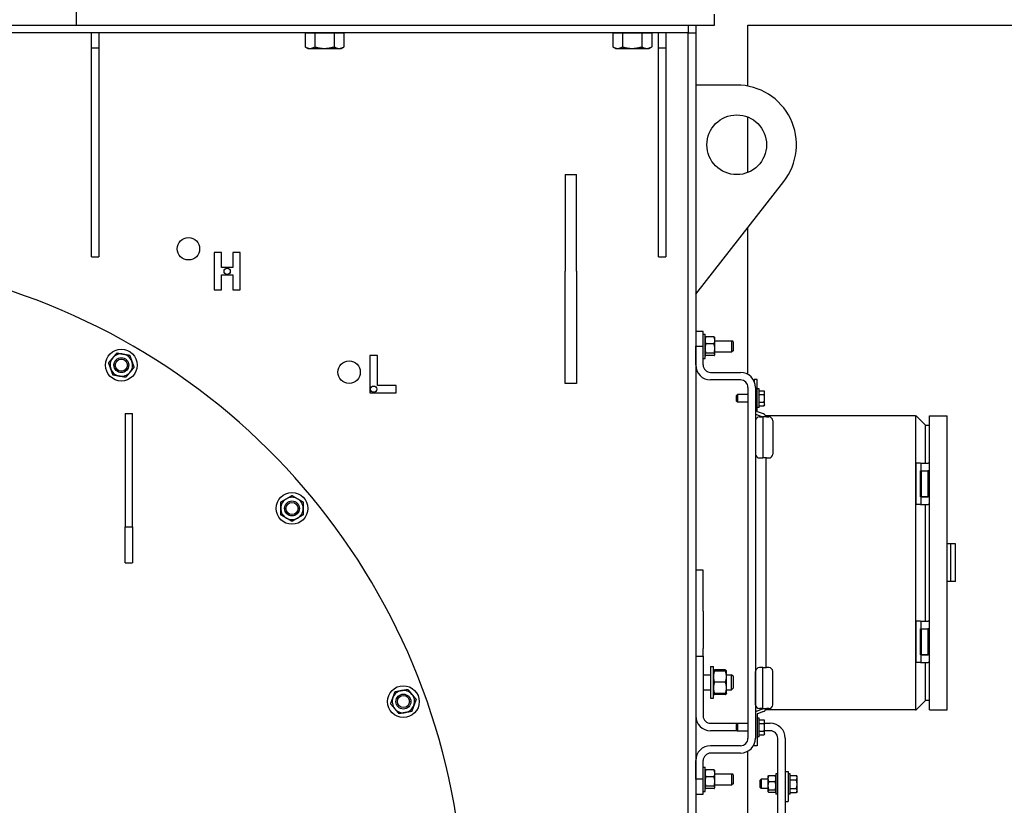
# Model space of a CAD drawing. Header units: inches. Extents: x 5 to 1128, y -85 to 748.
# Tile 119 of 256: x 210 to 243, y 228 to 254. Entities that reach past the tile are written whole.
import ezdxf

# ---------------------------------------------------------------- set-up
doc = ezdxf.new("R2010")
doc.units = ezdxf.units.IN
doc.header["$LTSCALE"] = 32
doc.header["$MEASUREMENT"] = 0
doc.layers.add('Visible (ANSI)', color=7, linetype='Continuous', lineweight=30)

msp = doc.modelspace()

# ---------------------------------------------------------------- linework, layer by layer
at = {"layer": 'Visible (ANSI)'}
for p, q in [((211.80726, 254.04617), (211.80726, 254.54617)), ((211.80726, 254.04617), (211.80726, 254.42117)), ((233.18226, 254.04617), (233.18226, 254.42117)), ((232.30726, 253.79617), (186.80726, 253.79617)), ((207.80726, 254.04617), (211.80726, 254.04617)), ((211.80726, 254.04617), (233.18226, 254.04617)), ((212.30726, 253.29617), (212.30726, 253.79617)), ((212.55726, 253.79617), (212.55726, 253.29617)), ((219.47031, 253.79617), (219.47031, 253.32241)), ((219.47031, 253.79617), (219.62868, 253.79617)), ((219.55726, 253.79617), (219.55726, 253.79617)), ((219.62868, 253.79617), (219.78704, 253.79617)), ((219.78704, 253.79617), (220.11177, 253.79617)), ((219.78704, 253.79617), (219.78704, 253.32241)), ((220.11177, 253.79617), (220.4365, 253.79617)), ((220.4365, 253.79617), (220.60286, 253.79617)), ((220.4365, 253.79617), (220.4365, 253.32241)), ((220.60286, 253.79617), (220.76922, 253.79617)), ((220.68226, 253.79617), (220.68226, 253.79617)), ((220.76922, 253.79617), (220.76922, 253.32241)), ((229.78281, 253.79617), (229.78281, 253.32241)), ((229.78281, 253.79617), (229.94118, 253.79617)), ((229.86976, 253.79617), (229.86976, 253.79617)), ((229.94118, 253.79617), (230.09954, 253.79617)), ((230.09954, 253.79617), (230.42427, 253.79617)), ((230.09954, 253.79617), (230.09954, 253.32241)), ((230.42427, 253.79617), (230.749, 253.79617)), ((230.749, 253.79617), (230.91536, 253.79617)), ((230.749, 253.79617), (230.749, 253.32241)), ((230.91536, 253.79617), (231.08172, 253.79617)), ((230.99476, 253.79617), (230.99476, 253.79617)), ((231.08172, 253.79617), (231.08172, 253.32241)), ((231.30726, 253.29617), (231.30726, 253.79617)), ((231.55726, 253.79617), (231.55726, 253.29617)), ((232.30726, 254.04617), (232.30726, 253.79617)), ((232.30726, 207.73806), (232.30726, 253.79617)), ((232.30726, 253.79617), (232.55726, 253.79617)), ((232.55726, 254.04617), (232.55726, 253.79617)), ((232.55726, 253.79617), (232.55726, 207.73806)), ((234.30726, 254.04617), (269.93226, 254.04617)), ((234.30726, 252.0107), (234.30726, 254.04617)), ((212.30726, 253.29617), (212.55726, 253.29617)), ((212.30726, 246.29617), (212.30726, 253.29617)), ((212.55726, 253.29617), (212.55726, 246.29617)), ((219.55726, 253.27217), (219.47546, 253.31939)), ((219.55726, 253.27217), (219.62868, 253.27217)), ((219.62868, 253.27217), (220.11177, 253.27217)), ((220.11177, 253.27217), (220.60286, 253.27217)), ((220.60286, 253.27217), (220.68226, 253.27217)), ((220.68226, 253.27217), (220.76406, 253.31939)), ((229.86976, 253.27217), (229.78796, 253.31939)), ((229.86976, 253.27217), (229.94118, 253.27217)), ((229.94118, 253.27217), (230.42427, 253.27217)), ((230.42427, 253.27217), (230.91536, 253.27217)), ((230.91536, 253.27217), (230.99476, 253.27217)), ((230.99476, 253.27217), (231.07656, 253.31939)), ((231.30726, 253.29617), (231.55726, 253.29617)), ((231.30726, 246.29617), (231.30726, 253.29617)), ((231.55726, 253.29617), (231.55726, 246.29617)), ((233.93226, 252.04617), (232.55726, 252.04617)), ((234.30726, 249.11914), (234.30726, 250.97319)), ((228.18226, 249.04617), (228.18226, 245.81313)), ((228.18226, 249.04617), (228.55726, 249.04617)), ((228.55726, 245.81313), (228.55726, 249.04617)), ((232.55726, 245.04617), (235.50694, 248.81313)), ((234.30726, 242.35418), (234.30726, 247.28105)), ((212.30726, 246.29617), (212.55726, 246.29617)), ((216.66695, 246.43463), (216.41695, 246.43463)), ((216.41695, 246.43463), (216.41695, 245.18463)), ((216.66695, 245.93463), (216.66695, 246.43463)), ((217.04195, 246.43463), (217.04195, 245.93463)), ((217.29195, 246.43463), (217.04195, 246.43463)), ((217.29195, 245.18463), (217.29195, 246.43463)), ((231.30726, 246.29617), (231.55726, 246.29617)), ((217.04195, 245.93463), (216.66695, 245.93463)), ((216.66695, 245.68463), (217.04195, 245.68463)), ((216.66695, 245.18463), (216.66695, 245.68463)), ((217.04195, 245.68463), (217.04195, 245.18463)), ((228.18226, 242.04617), (228.18226, 245.81313)), ((228.55726, 245.81313), (228.55726, 242.04617)), ((216.41695, 245.18463), (216.66695, 245.18463)), ((217.04195, 245.18463), (217.29195, 245.18463)), ((232.80726, 243.79617), (232.55726, 243.79617)), ((232.80726, 243.29617), (232.80726, 243.79617)), ((232.80726, 243.70242), (232.86976, 243.70242)), ((232.86976, 242.88992), (232.86976, 243.70242)), ((232.86976, 243.57767), (232.87506, 243.58684)), ((233.17262, 243.60929), (232.89491, 243.60929)), ((233.19776, 243.57767), (233.19247, 243.58684)), ((233.19776, 243.49323), (233.19776, 243.57767)), ((232.55726, 242.67117), (232.55726, 243.29617)), ((232.55726, 243.29617), (232.80726, 243.29617)), ((232.80726, 242.67117), (232.80726, 243.29617)), ((233.17262, 243.37717), (232.89491, 243.37717)), ((233.19776, 243.22061), (233.19776, 243.49323)), ((233.19776, 243.48367), (233.77007, 243.48367)), ((233.19776, 243.02355), (233.19776, 243.22061)), ((233.77007, 243.10867), (233.77007, 243.48367)), ((233.80726, 243.44533), (233.77007, 243.48367)), ((233.80726, 243.44533), (233.80726, 243.14701)), ((221.88943, 242.98703), (221.63943, 242.98703)), ((221.63943, 242.98703), (221.63943, 241.73703)), ((221.88943, 241.98703), (221.88943, 242.98703)), ((232.80726, 242.88992), (232.86976, 242.88992)), ((232.86976, 243.01467), (232.87506, 243.0055)), ((233.17262, 243.06405), (232.89491, 243.06405)), ((233.17262, 242.98305), (232.89491, 242.98305)), ((233.19776, 243.01467), (233.19247, 243.0055)), ((233.19776, 243.10867), (233.77007, 243.10867)), ((233.19776, 243.01467), (233.19776, 243.02355)), ((233.80726, 243.14701), (233.77007, 243.10867)), ((233.05726, 242.42117), (234.05726, 242.42117)), ((222.51443, 241.98703), (221.88943, 241.98703)), ((222.51443, 241.73703), (222.51443, 241.98703)), ((228.55726, 242.04617), (228.18226, 242.04617)), ((234.05726, 242.17117), (233.05726, 242.17117)), ((234.30726, 241.92117), (234.30726, 230.17117)), ((234.51884, 242.18117), (234.51884, 242.11339)), ((234.61726, 242.18117), (234.51884, 242.18117)), ((234.55726, 241.92117), (234.55726, 230.17117)), ((234.61726, 241.11614), (234.61726, 242.18117)), ((221.63943, 241.73703), (222.51443, 241.73703)), ((233.92976, 241.6505), (233.9595, 241.68117)), ((233.92976, 241.46184), (233.92976, 241.6505)), ((233.9595, 241.68117), (233.9595, 241.43117)), ((234.30726, 241.68117), (233.9595, 241.68117)), ((234.67976, 241.86867), (234.61726, 241.86867)), ((234.67976, 241.24367), (234.67976, 241.86867)), ((234.67977, 241.77517), (234.67976, 241.77517)), ((234.67977, 241.80904), (234.84821, 241.80904)), ((234.67977, 241.74519), (234.67977, 241.80904)), ((234.67977, 241.68134), (234.67977, 241.74519)), ((234.67977, 241.68134), (234.84821, 241.68134)), ((234.67977, 241.55491), (234.67977, 241.68134)), ((234.67977, 241.42847), (234.67977, 241.55491)), ((234.86777, 241.77517), (234.84869, 241.80821)), ((234.86777, 241.74519), (234.86777, 241.77517)), ((234.86777, 241.55491), (234.86777, 241.74519)), ((234.86777, 241.36588), (234.86777, 241.55491)), ((233.92976, 241.46184), (233.9595, 241.43117)), ((234.30726, 241.43117), (233.9595, 241.43117)), ((234.67976, 241.24367), (234.61726, 241.24367)), ((234.67977, 241.33717), (234.67976, 241.33717)), ((234.67977, 241.42847), (234.84821, 241.42847)), ((234.67977, 241.36588), (234.67977, 241.42847)), ((234.67977, 241.30329), (234.67977, 241.36588)), ((234.67977, 241.30329), (234.84821, 241.30329)), ((234.86777, 241.33717), (234.84869, 241.30413)), ((234.86777, 241.33717), (234.86777, 241.36588)), ((213.43226, 241.04617), (213.68226, 241.04617)), ((213.43226, 241.04617), (213.43226, 237.25304)), ((213.68226, 237.25304), (213.68226, 241.04617)), ((234.59714, 241.01173), (234.80127, 240.93743)), ((234.82798, 241.03245), (234.62384, 241.10675)), ((234.69328, 240.93188), (234.80708, 240.93188)), ((234.80785, 240.93188), (234.80785, 239.55617)), ((234.92685, 240.93188), (234.80785, 240.93188)), ((234.90628, 240.96857), (234.90628, 240.93188)), ((239.92242, 240.96857), (234.90628, 240.96857)), ((234.92685, 240.93188), (235.01028, 240.93188)), ((239.92242, 240.96857), (239.92242, 231.12605)), ((239.92242, 240.96857), (239.94688, 240.96857)), ((239.94688, 240.96857), (240.24486, 240.67059)), ((240.39646, 240.96857), (240.98701, 240.96857)), ((240.39646, 231.12605), (240.39646, 240.96857)), ((240.98701, 231.12605), (240.98701, 240.96857)), ((234.56328, 240.80188), (234.56328, 239.68617)), ((235.14028, 240.80188), (235.14028, 239.68617)), ((240.24486, 240.67059), (240.24486, 239.38196)), ((240.26932, 240.64613), (240.24486, 240.67059)), ((240.39646, 240.64613), (240.26932, 240.64613)), ((234.69328, 239.55617), (234.80785, 239.55617)), ((234.92685, 239.55617), (234.80785, 239.55617)), ((234.90628, 239.55617), (234.90628, 232.53845)), ((234.92685, 239.55617), (235.01028, 239.55617)), ((239.93514, 239.38196), (239.94104, 239.38196)), ((239.93514, 239.38196), (239.93514, 238.004)), ((240.09336, 239.38196), (239.94104, 239.38196)), ((240.09336, 239.38196), (240.10748, 239.38196)), ((240.10748, 239.38196), (240.34291, 239.38196)), ((240.10748, 239.38196), (240.10748, 239.12802)), ((240.36798, 239.38196), (240.34291, 239.38196)), ((240.36798, 239.38196), (240.37145, 239.38196)), ((240.39646, 239.38196), (240.37145, 239.38196)), ((240.09336, 238.25794), (240.09336, 239.12802)), ((240.09336, 239.12802), (240.10748, 239.12802)), ((240.10748, 239.12802), (240.34291, 239.12802)), ((240.10981, 238.25794), (240.10981, 239.12802)), ((240.11811, 239.12113), (240.33307, 239.12113)), ((240.11811, 239.12113), (240.11811, 238.26483)), ((240.16437, 239.12802), (240.16437, 239.12113)), ((240.28681, 239.12802), (240.28681, 239.12113)), ((240.32831, 239.12113), (240.32831, 239.12802)), ((240.34779, 239.12113), (240.33307, 239.12113)), ((240.33307, 239.12113), (240.33307, 238.26483)), ((240.34056, 239.12113), (240.34056, 239.12802)), ((240.36798, 239.12802), (240.34291, 239.12802)), ((240.34779, 239.12113), (240.3687, 239.12113)), ((240.36798, 239.12802), (240.37145, 239.12802)), ((240.39646, 239.12113), (240.3687, 239.12113)), ((240.39646, 239.12802), (240.37145, 239.12802)), ((240.09336, 238.25794), (240.10748, 238.25794)), ((240.10748, 238.25794), (240.34291, 238.25794)), ((240.10748, 238.25794), (240.10748, 238.004)), ((240.11811, 238.26483), (240.33307, 238.26483)), ((240.16437, 238.26483), (240.16437, 238.25794)), ((240.28681, 238.26483), (240.28681, 238.25794)), ((240.32831, 238.25794), (240.32831, 238.26483)), ((240.34779, 238.26483), (240.33307, 238.26483)), ((240.34056, 238.25794), (240.34056, 238.26483)), ((240.36798, 238.25794), (240.34291, 238.25794)), ((240.34779, 238.26483), (240.3687, 238.26483)), ((240.36798, 238.25794), (240.37145, 238.25794)), ((240.39646, 238.26483), (240.3687, 238.26483)), ((240.39646, 238.25794), (240.37145, 238.25794)), ((239.93514, 238.004), (239.94104, 238.004)), ((240.09336, 238.004), (239.94104, 238.004)), ((240.09336, 238.004), (240.10748, 238.004)), ((240.10748, 238.004), (240.34291, 238.004)), ((240.24486, 238.004), (240.24486, 234.09062)), ((240.36798, 238.004), (240.34291, 238.004)), ((240.36798, 238.004), (240.37145, 238.004)), ((240.39646, 238.004), (240.37145, 238.004)), ((213.43226, 237.25304), (213.68226, 237.25304)), ((213.43226, 236.04617), (213.43226, 237.25304)), ((213.68226, 237.25304), (213.68226, 236.04617)), ((241.10512, 236.67723), (240.98701, 236.67723)), ((241.2626, 236.67723), (241.10512, 236.67723)), ((241.10512, 235.41739), (241.10512, 236.67723)), ((241.2626, 235.41739), (241.2626, 236.67723)), ((213.43226, 236.04617), (213.68226, 236.04617)), ((232.80726, 235.79617), (232.55726, 235.79617)), ((232.80726, 234.42117), (232.80726, 235.79617)), ((241.10512, 235.41739), (240.98701, 235.41739)), ((241.2626, 235.41739), (241.10512, 235.41739)), ((232.80726, 234.42117), (232.80726, 233.17117)), ((239.93514, 234.09062), (239.94104, 234.09062)), ((239.93514, 234.09062), (239.93514, 232.71267)), ((240.09336, 234.09062), (239.94104, 234.09062)), ((240.09336, 234.09062), (240.10748, 234.09062)), ((240.10748, 234.09062), (240.34291, 234.09062)), ((240.10748, 234.09062), (240.10748, 233.83668)), ((240.36798, 234.09062), (240.34291, 234.09062)), ((240.36798, 234.09062), (240.37145, 234.09062)), ((240.39646, 234.09062), (240.37145, 234.09062)), ((240.09336, 232.9666), (240.09336, 233.83668)), ((240.09336, 233.83668), (240.10748, 233.83668)), ((240.10748, 233.83668), (240.34291, 233.83668)), ((240.10981, 232.9666), (240.10981, 233.83668)), ((240.11811, 233.82979), (240.33307, 233.82979)), ((240.11811, 233.82979), (240.11811, 232.97349)), ((240.16437, 233.83668), (240.16437, 233.82979)), ((240.28681, 233.83668), (240.28681, 233.82979)), ((240.32831, 233.82979), (240.32831, 233.83668)), ((240.34779, 233.82979), (240.33307, 233.82979)), ((240.33307, 233.82979), (240.33307, 232.97349)), ((240.34056, 233.82979), (240.34056, 233.83668)), ((240.36798, 233.83668), (240.34291, 233.83668)), ((240.34779, 233.82979), (240.3687, 233.82979)), ((240.36798, 233.83668), (240.37145, 233.83668)), ((240.39646, 233.82979), (240.3687, 233.82979)), ((240.39646, 233.83668), (240.37145, 233.83668)), ((232.80726, 232.92117), (232.80726, 233.17117)), ((240.11811, 232.97349), (240.33307, 232.97349)), ((240.16437, 232.97349), (240.16437, 232.9666)), ((240.28681, 232.97349), (240.28681, 232.9666)), ((240.32831, 232.9666), (240.32831, 232.97349)), ((240.34779, 232.97349), (240.33307, 232.97349)), ((240.34056, 232.9666), (240.34056, 232.97349)), ((240.34779, 232.97349), (240.3687, 232.97349)), ((240.39646, 232.97349), (240.3687, 232.97349)), ((232.55726, 232.92117), (232.80726, 232.92117)), ((232.80726, 232.92117), (232.80726, 230.92117)), ((239.93514, 232.71267), (239.94104, 232.71267)), ((240.09336, 232.71267), (239.94104, 232.71267)), ((240.09336, 232.9666), (240.10748, 232.9666)), ((240.09336, 232.71267), (240.10748, 232.71267)), ((240.10748, 232.9666), (240.34291, 232.9666)), ((240.10748, 232.9666), (240.10748, 232.71267)), ((240.10748, 232.71267), (240.34291, 232.71267)), ((240.24486, 232.71267), (240.24486, 231.42403)), ((240.36798, 232.9666), (240.34291, 232.9666)), ((240.36798, 232.71267), (240.34291, 232.71267)), ((240.36798, 232.9666), (240.37145, 232.9666)), ((240.36798, 232.71267), (240.37145, 232.71267)), ((240.39646, 232.9666), (240.37145, 232.9666)), ((240.39646, 232.71267), (240.37145, 232.71267)), ((233.05726, 232.57742), (233.05726, 231.51492)), ((233.05726, 232.57742), (233.15106, 232.57742)), ((233.15106, 231.51492), (233.15106, 232.57742)), ((233.15106, 232.42117), (233.15602, 232.42975)), ((233.55557, 232.45833), (233.18456, 232.45833)), ((233.55557, 232.42117), (233.18456, 232.42117)), ((233.58906, 232.42117), (233.58411, 232.42975)), ((233.58906, 232.23367), (233.58906, 232.42117)), ((234.56328, 231.29274), (234.56328, 232.40845)), ((234.80785, 232.53845), (234.69328, 232.53845)), ((234.80785, 232.53845), (234.92685, 232.53845)), ((234.80785, 231.16274), (234.80785, 232.53845)), ((235.01028, 232.53845), (234.92685, 232.53845)), ((235.14028, 231.29274), (235.14028, 232.40845)), ((232.80726, 232.29617), (233.05726, 232.29617)), ((233.55557, 232.04617), (233.18456, 232.04617)), ((233.58906, 232.29617), (233.76149, 232.29617)), ((233.58906, 231.85867), (233.58906, 232.23367)), ((233.76149, 231.79617), (233.76149, 232.29617)), ((233.80726, 232.24898), (233.76149, 232.29617)), ((233.80726, 232.24898), (233.80726, 231.84336)), ((232.80726, 231.79617), (233.05726, 231.79617)), ((233.15106, 231.67117), (233.15602, 231.66258)), ((233.55557, 231.67117), (233.18456, 231.67117)), ((233.58906, 231.67117), (233.58411, 231.66258)), ((233.58906, 231.67117), (233.58906, 231.85867)), ((233.58906, 231.79617), (233.76149, 231.79617)), ((233.80726, 231.84336), (233.76149, 231.79617)), ((233.05726, 231.51492), (233.15106, 231.51492)), ((233.55557, 231.63401), (233.18456, 231.63401)), ((240.24486, 231.42403), (239.94688, 231.12605)), ((240.24486, 231.42403), (240.26932, 231.44849)), ((240.26932, 231.44849), (240.39646, 231.44849)), ((234.59714, 231.0829), (234.80127, 231.1572)), ((234.82798, 231.06217), (234.62384, 230.98787)), ((234.80708, 231.16274), (234.69328, 231.16274)), ((234.80785, 231.16274), (234.92685, 231.16274)), ((234.90628, 231.16274), (234.90628, 231.12605)), ((239.92242, 231.12605), (234.90628, 231.12605)), ((235.01028, 231.16274), (234.92685, 231.16274)), ((239.92242, 231.12605), (239.94688, 231.12605)), ((240.39646, 231.12605), (240.98701, 231.12605)), ((233.05726, 230.67117), (234.30726, 230.67117)), ((234.61726, 230.97848), (234.61726, 229.91345)), ((234.67976, 230.84867), (234.61726, 230.84867)), ((234.67976, 230.22367), (234.67976, 230.84867)), ((234.67977, 230.75517), (234.67976, 230.75517)), ((234.67977, 230.78905), (234.84821, 230.78905)), ((234.67977, 230.72533), (234.67977, 230.78905)), ((234.67977, 230.66162), (234.67977, 230.72533)), ((234.86777, 230.75517), (234.84859, 230.78839)), ((234.86777, 230.72533), (234.86777, 230.75517)), ((234.86777, 230.53518), (234.86777, 230.72533)), ((234.86777, 230.67117), (235.05726, 230.67117)), ((233.9498, 230.42117), (233.05726, 230.42117)), ((233.92976, 230.6305), (233.9595, 230.66117)), ((233.92976, 230.44184), (233.92976, 230.6305)), ((233.92976, 230.44184), (233.9595, 230.41117)), ((233.9595, 230.66117), (233.9595, 230.41117)), ((234.30726, 230.66117), (233.9595, 230.66117)), ((234.30726, 230.41117), (233.9595, 230.41117)), ((234.67977, 230.66162), (234.84821, 230.66162)), ((234.67977, 230.53518), (234.67977, 230.66162)), ((234.67977, 230.40874), (234.67977, 230.53518)), ((234.67977, 230.40874), (234.84821, 230.40874)), ((234.67977, 230.34602), (234.67977, 230.40874)), ((234.67977, 230.28329), (234.67977, 230.34602)), ((234.86777, 230.34602), (234.86777, 230.53518)), ((235.05726, 230.42117), (234.86777, 230.42117)), ((234.86777, 230.31717), (234.86777, 230.34602)), ((234.67976, 230.22367), (234.61726, 230.22367)), ((234.67977, 230.31717), (234.67976, 230.31717)), ((234.67977, 230.28329), (234.84821, 230.28329)), ((234.86777, 230.31717), (234.84859, 230.28395)), ((235.30726, 204.17117), (235.30726, 230.17117)), ((235.55726, 230.17117), (235.55726, 204.17117)), ((234.05726, 229.92117), (233.05726, 229.92117)), ((234.30726, 212.04617), (234.30726, 229.73816)), ((234.51884, 229.91345), (234.51884, 229.97895)), ((234.61726, 229.91345), (234.51884, 229.91345)), ((232.55726, 228.79617), (232.55726, 229.42117)), ((232.80726, 228.79617), (232.80726, 229.42117)), ((234.05726, 229.67117), (233.05726, 229.67117)), ((232.80726, 229.20242), (232.86976, 229.20242)), ((232.86976, 228.38992), (232.86976, 229.20242)), ((232.86976, 229.07767), (232.87506, 229.08684)), ((233.17262, 229.10929), (232.89491, 229.10929)), ((233.19776, 229.07767), (233.19247, 229.08684)), ((233.19776, 228.99323), (233.19776, 229.07767)), ((235.55726, 229.05492), (235.65726, 229.05492)), ((235.65726, 229.05492), (235.65726, 228.05492)), ((232.80726, 228.79617), (232.55726, 228.79617)), ((232.80726, 228.29617), (232.80726, 228.79617)), ((233.17262, 228.87717), (232.89491, 228.87717)), ((233.19776, 228.72061), (233.19776, 228.99323)), ((233.19776, 228.98367), (233.77007, 228.98367)), ((233.19776, 228.52355), (233.19776, 228.72061)), ((233.77007, 228.60867), (233.77007, 228.98367)), ((233.80726, 228.94533), (233.77007, 228.98367)), ((233.80726, 228.94533), (233.80726, 228.64701)), ((234.71976, 228.76209), (234.7528, 228.79617)), ((234.71976, 228.51775), (234.71976, 228.76209)), ((234.7528, 228.79617), (234.7528, 228.48367)), ((234.97876, 228.79617), (234.7528, 228.79617)), ((234.97876, 228.88992), (234.98451, 228.89988)), ((234.97876, 228.88992), (234.97876, 228.81948)), ((234.97876, 228.81948), (234.97876, 228.57905)), ((235.00109, 228.91991), (235.22243, 228.91991)), ((235.00109, 228.71905), (235.22243, 228.71905)), ((235.24476, 228.88992), (235.23901, 228.89988)), ((235.24476, 228.98367), (235.24476, 228.29617)), ((235.30726, 228.98367), (235.24476, 228.98367)), ((235.71976, 228.98367), (235.65726, 228.98367)), ((235.71976, 228.29617), (235.71976, 228.98367)), ((235.71977, 228.88992), (235.71976, 228.88992)), ((235.71977, 228.92842), (235.93244, 228.92842)), ((235.71977, 228.85194), (235.71977, 228.92842)), ((235.71977, 228.77545), (235.71977, 228.85194)), ((235.71977, 228.6312), (235.71977, 228.77545)), ((235.71977, 228.77545), (235.93244, 228.77545)), ((235.95477, 228.88992), (235.93563, 228.92307)), ((235.95477, 228.85194), (235.95477, 228.88992)), ((235.95477, 228.6312), (235.95477, 228.85194)), ((232.80726, 228.38992), (232.86976, 228.38992)), ((232.86976, 228.51467), (232.87506, 228.5055)), ((233.17262, 228.56405), (232.89491, 228.56405)), ((233.17262, 228.48305), (232.89491, 228.48305)), ((233.19776, 228.51467), (233.19247, 228.5055)), ((233.19776, 228.60867), (233.77007, 228.60867)), ((233.19776, 228.51467), (233.19776, 228.52355)), ((233.80726, 228.64701), (233.77007, 228.60867)), ((234.71976, 228.51775), (234.7528, 228.48367)), ((234.97876, 228.48367), (234.7528, 228.48367)), ((234.97876, 228.57905), (234.97876, 228.3995)), ((234.97876, 228.3995), (234.97876, 228.38992)), ((234.97876, 228.38992), (234.98451, 228.37996)), ((235.00109, 228.43906), (235.22243, 228.43906)), ((235.00109, 228.35993), (235.22243, 228.35993)), ((235.24476, 228.38992), (235.23901, 228.37996)), ((235.71977, 228.38992), (235.71976, 228.38992)), ((235.71977, 228.48695), (235.71977, 228.6312)), ((235.71977, 228.41919), (235.71977, 228.48695)), ((235.71977, 228.48695), (235.93244, 228.48695)), ((235.71977, 228.35142), (235.71977, 228.41919)), ((235.95477, 228.38992), (235.93563, 228.35677)), ((235.95477, 228.41919), (235.95477, 228.6312)), ((235.95477, 228.38992), (235.95477, 228.41919)), ((232.55726, 228.29617), (232.80726, 228.29617)), ((235.30726, 228.29617), (235.24476, 228.29617)), ((235.55726, 228.05492), (235.65726, 228.05492)), ((235.71976, 228.29617), (235.65726, 228.29617)), ((235.71977, 228.35142), (235.93244, 228.35142))]:
    msp.add_line(p, q, dxfattribs=at)
for centre, radius in [((233.93226, 250.04617), 1), ((215.55726, 246.56283), 0.375), ((216.85445, 245.80963), 0.105), ((213.30726, 242.66572), 0.53125), ((213.30726, 242.66572), 0.25014), ((213.30726, 242.66572), 0.25), ((213.30726, 242.66572), 0.20281), ((220.94204, 242.43095), 0.375), ((221.76443, 241.86203), 0.105), ((219.02722, 237.8661), 0.53125), ((219.02722, 237.8661), 0.25014), ((219.02722, 237.8661), 0.25), ((219.02722, 237.8661), 0.20281), ((222.76065, 231.3996), 0.53125), ((222.76065, 231.3996), 0.25014), ((222.76065, 231.3996), 0.25), ((222.76065, 231.3996), 0.20281)]:
    msp.add_circle(centre, radius, dxfattribs=at)
for centre, radius, start, end in [((233.93226, 250.04617), 2, 321.937653, 90), ((202.55726, 224.04617), 22.25, 3.136973, 222.13328), ((213.30726, 242.66572), 0.375, 140, 200), ((213.30726, 242.66572), 0.375, 80, 140), ((213.30726, 242.66572), 0.375, 20, 80), ((213.30726, 242.66572), 0.375, 320, 20), ((233.05726, 242.67117), 0.5, 180, 270), ((233.05726, 242.67117), 0.25, 180, 270), ((213.30726, 242.66572), 0.375, 200, 260), ((213.30726, 242.66572), 0.375, 260, 320), ((234.05726, 241.92117), 0.5, 0, 90), ((234.05726, 241.92117), 0.25, 0, 90), ((234.63784, 241.12355), 0.119, 227.382623, 250), ((234.69328, 240.80188), 0.13, 90, 180), ((234.62726, 241.11614), 0.01, 180, 250), ((234.79785, 240.92803), 0.01, 0, 70), ((234.78728, 240.92062), 0.119, 5.426317, 70), ((235.01028, 240.80188), 0.13, 0, 90), ((234.69328, 239.68617), 0.13, 180, 270), ((235.01028, 239.68617), 0.13, 270, 0), ((219.02722, 237.8661), 0.375, 120, 180), ((219.02722, 237.8661), 0.375, 60, 120), ((219.02722, 237.8661), 0.375, 0, 60), ((219.02722, 237.8661), 0.375, 180, 240), ((219.02722, 237.8661), 0.375, 300, 0), ((219.02722, 237.8661), 0.375, 240, 300), ((234.69328, 232.40845), 0.13, 90, 180), ((235.01028, 232.40845), 0.13, 0, 90), ((222.76065, 231.3996), 0.375, 100, 160), ((222.76065, 231.3996), 0.375, 40, 100), ((222.76065, 231.3996), 0.375, 160, 220), ((222.76065, 231.3996), 0.375, 340, 40), ((222.76065, 231.3996), 0.375, 220, 280), ((222.76065, 231.3996), 0.375, 280, 340), ((234.63784, 230.97107), 0.119, 110, 132.617377), ((234.69328, 231.29274), 0.13, 180, 270), ((234.79785, 231.16659), 0.01, 290, 0), ((234.78728, 231.174), 0.119, 290, 354.573683), ((235.01028, 231.29274), 0.13, 270, 0), ((233.05726, 230.92117), 0.5, 180, 270), ((233.05726, 230.92117), 0.25, 180, 270), ((234.62726, 230.97848), 0.01, 110, 180), ((235.05726, 230.17117), 0.5, 0, 90), ((235.05726, 230.17117), 0.25, 0, 90), ((234.05726, 230.17117), 0.5, 270, 0), ((234.05726, 230.17117), 0.25, 270, 0), ((233.05726, 229.42117), 0.5, 90, 180), ((233.05726, 229.42117), 0.25, 90, 180)]:
    msp.add_arc(centre, radius, start, end, dxfattribs=at)
for points, weights in [([(219.47031, 253.32241), (219.55518, 253.27217), (219.62868, 253.27217)], [1, 1.0379548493, 1]), ([(219.62868, 253.27217), (219.70218, 253.27217), (219.78704, 253.32241)], [1, 1.0379548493, 1]), ([(219.78704, 253.32241), (219.96107, 253.27217), (220.11177, 253.27217)], [1, 1.0379548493, 1]), ([(220.11177, 253.27217), (220.26248, 253.27217), (220.4365, 253.32241)], [1, 1.0379548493, 1]), ([(220.4365, 253.32241), (220.52565, 253.27217), (220.60286, 253.27217)], [1, 1.0379548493, 1]), ([(220.60286, 253.27217), (220.68006, 253.27217), (220.76922, 253.32241)], [1, 1.0379548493, 1]), ([(220.76922, 253.32241), (220.76663, 253.32087), (220.76406, 253.31939)], [1, 1.00111611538, 1.00216658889]), ([(229.78281, 253.32241), (229.86768, 253.27217), (229.94118, 253.27217)], [1, 1.0379548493, 1]), ([(229.94118, 253.27217), (230.01468, 253.27217), (230.09954, 253.32241)], [1, 1.0379548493, 1]), ([(230.09954, 253.32241), (230.27357, 253.27217), (230.42427, 253.27217)], [1, 1.0379548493, 1]), ([(230.42427, 253.27217), (230.57498, 253.27217), (230.749, 253.32241)], [1, 1.0379548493, 1]), ([(230.749, 253.32241), (230.83815, 253.27217), (230.91536, 253.27217)], [1, 1.0379548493, 1]), ([(230.91536, 253.27217), (230.99256, 253.27217), (231.08172, 253.32241)], [1, 1.0379548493, 1]), ([(231.08172, 253.32241), (231.07913, 253.32087), (231.07656, 253.31939)], [1, 1.00111611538, 1.00216658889]), ([(232.89491, 243.60929), (232.86976, 243.54709), (232.86976, 243.49323)], [1, 1.0379548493, 1]), ([(232.87506, 243.58684), (232.88118, 243.59744), (232.89491, 243.60929)], [1.01887457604, 1.02037449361, 1]), ([(233.19776, 243.49323), (233.19776, 243.54709), (233.17262, 243.60929)], [1, 1.0379548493, 1]), ([(233.17262, 243.60929), (233.18635, 243.59744), (233.19247, 243.58684)], [1, 1.02037449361, 1.01887457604]), ([(232.86976, 243.49323), (232.86976, 243.43937), (232.89491, 243.37717)], [1, 1.0379548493, 1]), ([(232.89491, 243.37717), (232.86976, 243.29327), (232.86976, 243.22061)], [1, 1.0379548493, 1]), ([(232.86976, 243.22061), (232.86976, 243.14795), (232.89491, 243.06405)], [1, 1.0379548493, 1]), ([(233.17262, 243.37717), (233.19776, 243.43937), (233.19776, 243.49323)], [1, 1.0379548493, 1]), ([(233.19776, 243.22061), (233.19776, 243.29327), (233.17262, 243.37717)], [1, 1.0379548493, 1]), ([(233.17262, 243.06405), (233.19776, 243.14795), (233.19776, 243.22061)], [1, 1.0379548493, 1]), ([(212.88083, 242.74091), (212.95541, 242.82979), (213.02, 242.90676)], [1, 1.0379548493, 1]), ([(213.02, 242.90676), (213.08458, 242.98373), (213.15916, 243.07261)], [1, 1.0379548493, 1]), ([(213.15916, 243.07261), (213.27343, 243.05247), (213.37238, 243.03502)], [1, 1.0379548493, 1]), ([(213.37238, 243.03502), (213.47134, 243.01757), (213.5856, 242.99742)], [1, 1.0379548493, 1]), ([(213.5856, 242.99742), (213.62528, 242.88839), (213.65965, 242.79397)], [1, 1.0379548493, 1]), ([(232.89491, 243.06405), (232.86976, 243.04235), (232.86976, 243.02355)], [1, 1.0379548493, 1]), ([(232.86976, 243.02355), (232.86976, 243.00475), (232.89491, 242.98305)], [1, 1.0379548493, 1]), ([(233.19776, 243.02355), (233.19776, 243.04235), (233.17262, 243.06405)], [1, 1.0379548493, 1]), ([(233.17262, 242.98305), (233.19776, 243.00475), (233.19776, 243.02355)], [1, 1.0379548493, 1]), ([(212.95488, 242.53746), (212.92051, 242.63188), (212.88083, 242.74091)], [1, 1.0379548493, 1]), ([(213.7337, 242.59052), (213.65912, 242.50164), (213.59453, 242.42467)], [1, 1.0379548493, 1]), ([(213.65965, 242.79397), (213.69401, 242.69955), (213.7337, 242.59052)], [1, 1.0379548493, 1]), ([(213.02893, 242.33401), (212.98924, 242.44304), (212.95488, 242.53746)], [1, 1.0379548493, 1]), ([(213.24214, 242.29641), (213.14319, 242.31386), (213.02893, 242.33401)], [1, 1.0379548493, 1]), ([(213.45536, 242.25882), (213.3411, 242.27896), (213.24214, 242.29641)], [1, 1.0379548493, 1]), ([(213.59453, 242.42467), (213.52994, 242.3477), (213.45536, 242.25882)], [1, 1.0379548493, 1]), ([(234.86777, 241.74519), (234.86777, 241.77483), (234.84821, 241.80904)], [1, 1.0379548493, 1]), ([(234.84821, 241.80904), (234.84845, 241.80863), (234.84869, 241.80821)], [1, 1.00045427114, 1.00089766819]), ([(234.84821, 241.68134), (234.86777, 241.71556), (234.86777, 241.74519)], [1, 1.0379548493, 1]), ([(234.86777, 241.55491), (234.86777, 241.61359), (234.84821, 241.68134)], [1, 1.0379548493, 1]), ([(234.84821, 241.42847), (234.86777, 241.49623), (234.86777, 241.55491)], [1, 1.0379548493, 1]), ([(234.86777, 241.36588), (234.86777, 241.39493), (234.84821, 241.42847)], [1, 1.0379548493, 1]), ([(234.84821, 241.30329), (234.86777, 241.33683), (234.86777, 241.36588)], [1, 1.0379548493, 1]), ([(218.83972, 238.19086), (218.92674, 238.2411), (219.02722, 238.29912)], [1, 1.0379548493, 1]), ([(219.02722, 238.29912), (219.1277, 238.2411), (219.21472, 238.19086)], [1, 1.0379548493, 1]), ([(218.65222, 238.08261), (218.7527, 238.14062), (218.83972, 238.19086)], [1, 1.0379548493, 1]), ([(218.65222, 237.8661), (218.65222, 237.96658), (218.65222, 238.08261)], [1, 1.0379548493, 1]), ([(219.21472, 238.19086), (219.30174, 238.14062), (219.40222, 238.08261)], [1, 1.0379548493, 1]), ([(219.40222, 238.08261), (219.40222, 237.96658), (219.40222, 237.8661)], [1, 1.0379548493, 1]), ([(218.65222, 237.6496), (218.65222, 237.76562), (218.65222, 237.8661)], [1, 1.0379548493, 1]), ([(218.83972, 237.54134), (218.7527, 237.59158), (218.65222, 237.6496)], [1, 1.0379548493, 1]), ([(219.40222, 237.6496), (219.30174, 237.59158), (219.21472, 237.54134)], [1, 1.0379548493, 1]), ([(219.40222, 237.8661), (219.40222, 237.76562), (219.40222, 237.6496)], [1, 1.0379548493, 1]), ([(219.02722, 237.43309), (218.92674, 237.4911), (218.83972, 237.54134)], [1, 1.0379548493, 1]), ([(219.21472, 237.54134), (219.1277, 237.4911), (219.02722, 237.43309)], [1, 1.0379548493, 1]), ([(233.15106, 232.42117), (233.15106, 232.42117), (233.18456, 232.42117)], [1, 1.0379548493, 1]), ([(233.18456, 232.42117), (233.15106, 232.32069), (233.15106, 232.23367)], [1, 1.0379548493, 1]), ([(233.15602, 232.42975), (233.16377, 232.44317), (233.18456, 232.45833)], [1.01802741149, 1.02322345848, 1]), ([(233.18456, 232.45833), (233.17713, 232.43925), (233.17142, 232.42117)], [1, 1.00817608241, 1.01282964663]), ([(233.55557, 232.45833), (233.57636, 232.44317), (233.58411, 232.42975)], [1, 1.02322345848, 1.01802741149]), ([(233.56871, 232.42117), (233.563, 232.43925), (233.55557, 232.45833)], [1.01282964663, 1.00817608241, 1]), ([(233.55557, 232.42117), (233.58906, 232.42117), (233.58906, 232.42117)], [1, 1.0379548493, 1]), ([(233.58906, 232.23367), (233.58906, 232.32069), (233.55557, 232.42117)], [1, 1.0379548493, 1]), ([(233.15106, 232.23367), (233.15106, 232.14665), (233.18456, 232.04617)], [1, 1.0379548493, 1]), ([(233.18456, 232.04617), (233.15106, 231.94569), (233.15106, 231.85867)], [1, 1.0379548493, 1]), ([(233.55557, 232.04617), (233.58906, 232.14665), (233.58906, 232.23367)], [1, 1.0379548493, 1]), ([(233.58906, 231.85867), (233.58906, 231.94569), (233.55557, 232.04617)], [1, 1.0379548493, 1]), ([(222.40827, 231.52786), (222.44264, 231.62228), (222.48232, 231.73131)], [1, 1.0379548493, 1]), ([(222.48232, 231.73131), (222.59658, 231.75146), (222.69554, 231.76891)], [1, 1.0379548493, 1]), ([(222.69554, 231.76891), (222.79449, 231.78635), (222.90875, 231.8065)], [1, 1.0379548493, 1]), ([(222.90875, 231.8065), (222.98333, 231.71762), (223.04792, 231.64065)], [1, 1.0379548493, 1]), ([(233.18456, 231.67117), (233.15106, 231.67117), (233.15106, 231.67117)], [1, 1.0379548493, 1]), ([(233.15106, 231.85867), (233.15106, 231.77165), (233.18456, 231.67117)], [1, 1.0379548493, 1]), ([(233.15228, 231.67117), (233.15731, 231.65387), (233.18456, 231.63401)], [1.01178099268, 1.03066373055, 1]), ([(233.55557, 231.67117), (233.58906, 231.77165), (233.58906, 231.85867)], [1, 1.0379548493, 1]), ([(233.58906, 231.67117), (233.58906, 231.67117), (233.55557, 231.67117)], [1, 1.0379548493, 1]), ([(233.55557, 231.63401), (233.58282, 231.65387), (233.58784, 231.67117)], [1, 1.03066373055, 1.01178099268]), ([(222.33422, 231.32441), (222.3739, 231.43344), (222.40827, 231.52786)], [1, 1.0379548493, 1]), ([(222.47339, 231.15856), (222.4088, 231.23553), (222.33422, 231.32441)], [1, 1.0379548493, 1]), ([(223.04792, 231.64065), (223.11251, 231.56368), (223.18709, 231.47479)], [1, 1.0379548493, 1]), ([(223.18709, 231.47479), (223.14741, 231.36577), (223.11304, 231.27135)], [1, 1.0379548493, 1]), ([(222.61256, 230.9927), (222.53798, 231.08158), (222.47339, 231.15856)], [1, 1.0379548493, 1]), ([(222.82577, 231.0303), (222.72682, 231.01285), (222.61256, 230.9927)], [1, 1.0379548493, 1]), ([(223.03899, 231.0679), (222.92473, 231.04775), (222.82577, 231.0303)], [1, 1.0379548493, 1]), ([(223.11304, 231.27135), (223.07867, 231.17692), (223.03899, 231.0679)], [1, 1.0379548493, 1]), ([(234.86777, 230.72533), (234.86777, 230.7549), (234.84821, 230.78905)], [1, 1.0379548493, 1]), ([(234.84821, 230.78905), (234.8484, 230.78872), (234.84859, 230.78839)], [1, 1.00035673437, 1.00070676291]), ([(234.84821, 230.66162), (234.86777, 230.69576), (234.86777, 230.72533)], [1, 1.0379548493, 1]), ([(234.86777, 230.53518), (234.86777, 230.59386), (234.84821, 230.66162)], [1, 1.0379548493, 1]), ([(234.84821, 230.40874), (234.86777, 230.4765), (234.86777, 230.53518)], [1, 1.0379548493, 1]), ([(234.86777, 230.34602), (234.86777, 230.37513), (234.84821, 230.40874)], [1, 1.0379548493, 1]), ([(234.84821, 230.28329), (234.86777, 230.31691), (234.86777, 230.34602)], [1, 1.0379548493, 1]), ([(232.89491, 229.10929), (232.86976, 229.04709), (232.86976, 228.99323)], [1, 1.0379548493, 1]), ([(232.87506, 229.08684), (232.88118, 229.09744), (232.89491, 229.10929)], [1.01887457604, 1.02037449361, 1]), ([(233.19776, 228.99323), (233.19776, 229.04709), (233.17262, 229.10929)], [1, 1.0379548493, 1]), ([(233.17262, 229.10929), (233.18635, 229.09744), (233.19247, 229.08684)], [1, 1.02037449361, 1.01887457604]), ([(232.86976, 228.99323), (232.86976, 228.93937), (232.89491, 228.87717)], [1, 1.0379548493, 1]), ([(232.89491, 228.87717), (232.86976, 228.79327), (232.86976, 228.72061)], [1, 1.0379548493, 1]), ([(232.86976, 228.72061), (232.86976, 228.64795), (232.89491, 228.56405)], [1, 1.0379548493, 1]), ([(233.17262, 228.87717), (233.19776, 228.93937), (233.19776, 228.99323)], [1, 1.0379548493, 1]), ([(233.19776, 228.72061), (233.19776, 228.79327), (233.17262, 228.87717)], [1, 1.0379548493, 1]), ([(233.17262, 228.56405), (233.19776, 228.64795), (233.19776, 228.72061)], [1, 1.0379548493, 1]), ([(235.00109, 228.91991), (234.97876, 228.86609), (234.97876, 228.81948)], [1, 1.0379548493, 1]), ([(234.97876, 228.81948), (234.97876, 228.77287), (235.00109, 228.71905)], [1, 1.0379548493, 1]), ([(235.00109, 228.71905), (234.97876, 228.64403), (234.97876, 228.57905)], [1, 1.0379548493, 1]), ([(234.98451, 228.89988), (234.98999, 228.90937), (235.00109, 228.91991)], [1.01896614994, 1.01851486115, 1]), ([(235.22243, 228.91991), (235.23353, 228.90937), (235.23901, 228.89988)], [1, 1.01851486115, 1.01896614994]), ([(235.24476, 228.81948), (235.24476, 228.86609), (235.22243, 228.91991)], [1, 1.0379548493, 1]), ([(235.22243, 228.71905), (235.24476, 228.77287), (235.24476, 228.81948)], [1, 1.0379548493, 1]), ([(235.24476, 228.57905), (235.24476, 228.64403), (235.22243, 228.71905)], [1, 1.0379548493, 1]), ([(235.93244, 228.92842), (235.9341, 228.92572), (235.93563, 228.92307)], [1, 1.00272745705, 1.00506292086]), ([(235.95477, 228.85194), (235.95477, 228.88743), (235.93244, 228.92842)], [1, 1.0379548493, 1]), ([(235.93244, 228.77545), (235.95477, 228.81644), (235.95477, 228.85194)], [1, 1.0379548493, 1]), ([(235.95477, 228.6312), (235.95477, 228.69815), (235.93244, 228.77545)], [1, 1.0379548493, 1]), ([(232.89491, 228.56405), (232.86976, 228.54235), (232.86976, 228.52355)], [1, 1.0379548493, 1]), ([(232.86976, 228.52355), (232.86976, 228.50475), (232.89491, 228.48305)], [1, 1.0379548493, 1]), ([(233.19776, 228.52355), (233.19776, 228.54235), (233.17262, 228.56405)], [1, 1.0379548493, 1]), ([(233.17262, 228.48305), (233.19776, 228.50475), (233.19776, 228.52355)], [1, 1.0379548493, 1]), ([(234.97876, 228.57905), (234.97876, 228.51408), (235.00109, 228.43906)], [1, 1.0379548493, 1]), ([(235.00109, 228.43906), (234.97876, 228.41786), (234.97876, 228.3995)], [1, 1.0379548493, 1]), ([(234.97876, 228.3995), (234.97876, 228.38113), (235.00109, 228.35993)], [1, 1.0379548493, 1]), ([(235.22243, 228.43906), (235.24476, 228.51408), (235.24476, 228.57905)], [1, 1.0379548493, 1]), ([(235.24476, 228.3995), (235.24476, 228.41786), (235.22243, 228.43906)], [1, 1.0379548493, 1]), ([(235.22243, 228.35993), (235.24476, 228.38113), (235.24476, 228.3995)], [1, 1.0379548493, 1]), ([(235.93244, 228.48695), (235.95477, 228.56426), (235.95477, 228.6312)], [1, 1.0379548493, 1]), ([(235.95477, 228.41919), (235.95477, 228.45064), (235.93244, 228.48695)], [1, 1.0379548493, 1]), ([(235.93244, 228.35142), (235.95477, 228.38774), (235.95477, 228.41919)], [1, 1.0379548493, 1])]:
    msp.add_rational_spline(points, weights, degree=2, dxfattribs=at)

doc.saveas('drawing.dxf')
